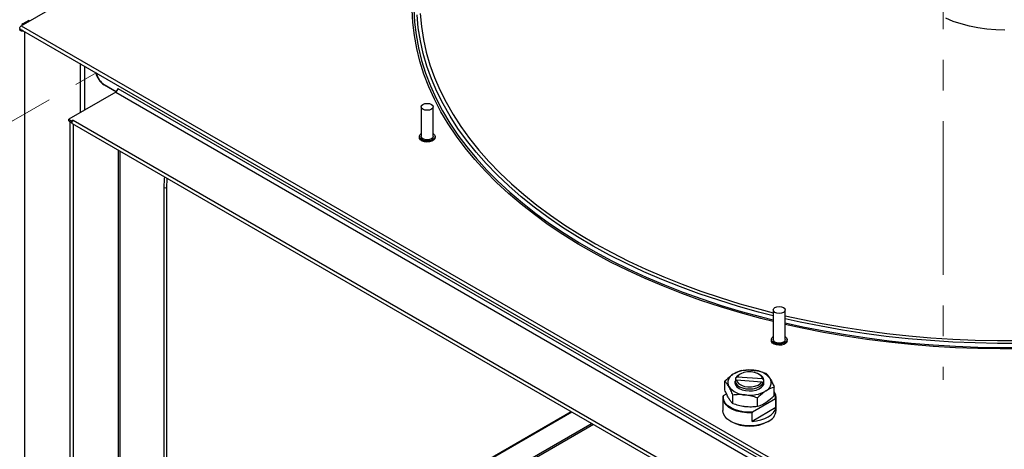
# Model space of a CAD drawing. Header units: millimetres. Extents: x 0 to 420, y 0 to 297.
# Tile 45 of 78: x 120 to 161, y 155 to 172. Entities that reach past the tile are written whole.
import ezdxf

# ---------------------------------------------------------------- set-up
doc = ezdxf.new("R2010")
doc.units = ezdxf.units.MM
doc.linetypes.add('PHANTOM', pattern=[12.7, 6.35, -1.27, 1.27, -1.27, 1.27, -1.27])

msp = doc.modelspace()

# ---------------------------------------------------------------- linework, layer by layer
at = {"color": 7, "linetype": 'PHANTOM', "lineweight": 18}
for p, q in [((158.456, 206.337), (158.456, 157.534)), ((115.998, 165.946), (123.437, 170.241))]:
    msp.add_line(p, q, dxfattribs=at)
at = {"color": 7, "linetype": 'Continuous', "lineweight": 25}
for p, q in [((120.345, 172.183), (122.728, 173.559)), ((120.345, 172.183), (159.667, 149.483)), ((120.653, 172.402), (120.411, 172.262)), ((120.688, 172.381), (120.653, 172.402)), ((120.305, 172.048), (159.627, 149.348)), ((124.271, 169.447), (123.771, 169.736)), ((123.789, 169.737), (124.279, 169.455)), ((124.249, 169.431), (122.311, 168.313)), ((124.34, 169.59), (124.34, 169.59)), ((124.34, 169.59), (124.34, 169.584)), ((136.878, 168.83), (136.878, 167.605)), ((137.378, 167.605), (137.378, 168.83)), ((122.311, 168.313), (122.438, 168.239)), ((122.311, 168.247), (122.311, 168.313)), ((122.311, 168.247), (122.438, 168.174)), ((122.354, 168.222), (122.354, 138.834)), ((122.495, 168.272), (122.438, 168.239)), ((122.438, 168.239), (122.438, 168.174)), ((122.455, 168.137), (158.369, 147.404)), ((122.495, 168.272), (158.409, 147.539)), ((122.495, 168.272), (122.495, 168.272)), ((122.495, 168.272), (122.495, 168.272)), ((136.803, 167.605), (136.803, 167.556)), ((137.453, 167.556), (137.453, 167.605)), ((124.434, 135.452), (124.434, 166.994)), ((126.239, 165.489), (126.239, 150.588)), ((126.352, 165.489), (126.352, 150.588)), ((151.431, 160.429), (151.431, 159.204)), ((151.931, 159.204), (151.931, 160.429)), ((151.356, 159.204), (151.356, 159.155)), ((152.006, 159.155), (152.006, 159.204)), ((149.852, 157.49), (149.912, 157.535)), ((149.876, 157.524), (149.868, 157.508)), ((149.936, 157.649), (149.876, 157.604)), ((149.876, 157.604), (149.876, 157.522)), ((149.912, 157.535), (150.964, 157.462)), ((150.988, 157.576), (149.936, 157.649)), ((150.069, 157.775), (150.027, 157.751)), ((150.874, 157.751), (150.831, 157.775)), ((151.049, 157.523), (150.988, 157.576)), ((151.049, 157.441), (151.049, 157.523)), ((149.432, 157.12), (149.432, 157.479)), ((149.852, 157.407), (149.852, 157.49)), ((150.964, 157.462), (151.025, 157.409)), ((151.025, 157.409), (151.025, 157.326)), ((151.469, 156.88), (151.469, 157.239)), ((149.35, 156.804), (149.35, 156.265)), ((149.355, 156.866), (149.378, 156.896)), ((149.378, 156.896), (149.499, 156.965)), ((149.761, 156.551), (149.761, 156.91)), ((151.522, 156.746), (150.58, 156.202)), ((150.78, 156.431), (150.78, 156.79)), ((151.545, 156.742), (151.522, 156.746)), ((151.545, 156.391), (151.545, 156.742)), ((151.55, 156.265), (151.55, 156.804)), ((151.545, 156.391), (150.558, 155.821)), ((129.815, 148.542), (143.106, 156.215)), ((150.58, 156.202), (150.558, 156.172)), ((150.558, 155.821), (150.558, 156.172)), ((149.672, 155.816), (149.686, 155.808)), ((151.214, 155.808), (151.228, 155.816))]:
    msp.add_line(p, q, dxfattribs=at)
at = {"color": 8, "linetype": 'Continuous', "lineweight": 25}
for p, q in [((120.446, 172.242), (120.411, 172.262)), ((120.341, 172.028), (120.28, 172.029)), ((120.374, 172.008), (120.374, 172.009)), ((120.494, 137.607), (120.494, 171.939)), ((122.788, 168.588), (122.788, 170.615)), ((122.972, 168.694), (122.972, 170.509)), ((123.782, 169.742), (123.771, 169.736)), ((124.249, 169.431), (159.546, 149.054)), ((124.34, 169.59), (159.546, 149.267)), ((122.491, 168.116), (122.491, 138.801)), ((124.372, 135.487), (124.372, 167.03)), ((129.831, 148.579), (143.083, 156.229)), ((143.942, 155.733), (126.531, 145.681)), ((126.537, 145.619), (143.999, 155.7))]:
    msp.add_line(p, q, dxfattribs=at)
at = {"color": 8, "linetype": 'Continuous', "lineweight": 25, "flags": 128}
for points in [[(151.431, 159.947), (150.913, 160.079), (150.074, 160.31), (149.251, 160.558), (148.445, 160.825), (147.658, 161.109), (146.889, 161.41), (146.141, 161.728), (145.414, 162.062), (144.709, 162.411), (144.028, 162.776), (143.371, 163.155), (142.74, 163.548), (142.134, 163.955), (141.556, 164.374), (141.006, 164.806), (140.484, 165.25), (139.992, 165.705), (139.531, 166.17), (139.099, 166.645), (138.7, 167.129), (138.332, 167.622), (137.997, 168.122), (137.695, 168.629), (137.427, 169.142), (137.192, 169.661), (136.991, 170.184), (136.825, 170.712), (136.694, 171.243), (136.597, 171.776), (136.536, 172.311), (136.509, 172.847)], [(136.58, 172.872), (136.606, 172.337), (136.668, 171.804), (136.764, 171.272), (136.895, 170.742), (137.061, 170.216), (137.261, 169.694), (137.495, 169.177), (137.762, 168.665), (138.064, 168.16), (138.398, 167.661), (138.764, 167.17), (139.163, 166.687), (139.593, 166.214), (140.053, 165.75), (140.544, 165.296), (141.064, 164.854), (141.612, 164.423), (142.189, 164.005), (142.792, 163.599), (143.422, 163.207), (144.077, 162.829), (144.756, 162.465), (145.459, 162.117), (146.184, 161.784), (146.93, 161.467), (147.696, 161.167), (148.482, 160.884), (149.285, 160.618), (150.106, 160.37), (150.942, 160.14), (151.431, 160.016)], [(151.431, 160.186), (150.828, 160.341), (149.994, 160.575), (149.176, 160.827), (148.375, 161.097), (147.592, 161.384), (146.829, 161.689), (146.087, 162.009), (145.366, 162.346), (144.669, 162.699), (143.994, 163.066), (143.345, 163.448), (142.721, 163.845), (142.124, 164.254), (141.554, 164.676), (141.013, 165.111), (140.5, 165.557), (140.018, 166.014), (139.566, 166.482), (139.145, 166.959), (138.755, 167.444), (138.398, 167.939), (138.074, 168.44), (137.784, 168.948), (137.527, 169.463), (137.304, 169.982), (137.115, 170.507), (136.962, 171.034), (136.843, 171.565), (136.759, 172.098), (136.71, 172.633)], [(136.838, 172.683), (136.886, 172.151), (136.969, 171.621), (137.088, 171.093), (137.241, 170.568), (137.428, 170.046), (137.65, 169.529), (137.905, 169.018), (138.195, 168.512), (138.517, 168.013), (138.872, 167.521), (139.259, 167.038), (139.678, 166.564), (140.128, 166.099), (140.608, 165.644), (141.118, 165.2), (141.656, 164.768), (142.223, 164.348), (142.817, 163.94), (143.438, 163.546), (144.084, 163.166), (144.754, 162.801), (145.449, 162.45), (146.165, 162.115), (146.904, 161.796), (147.663, 161.493), (148.441, 161.207), (149.238, 160.939), (150.052, 160.688), (150.881, 160.455), (151.431, 160.314)], [(126.368, 165.878), (126.365, 165.847), (126.352, 165.489)], [(151.931, 160.192), (152.584, 160.046), (153.454, 159.869), (154.335, 159.712), (155.226, 159.574), (156.126, 159.456), (157.032, 159.357), (157.945, 159.279), (158.862, 159.221), (159.782, 159.183), (160.704, 159.165), (161.626, 159.168)], [(161.629, 159.047), (160.702, 159.044), (159.775, 159.062), (158.85, 159.1), (157.929, 159.159), (157.011, 159.237), (156.1, 159.336), (155.196, 159.455), (154.3, 159.594), (153.414, 159.752), (152.539, 159.929), (151.931, 160.066)], [(151.931, 159.896), (152.656, 159.736), (153.532, 159.562), (154.419, 159.407), (155.315, 159.272), (156.219, 159.157), (157.13, 159.061), (158.047, 158.985), (158.968, 158.93), (159.892, 158.894), (160.818, 158.879), (161.744, 158.884)], [(161.746, 158.82), (160.818, 158.814), (159.889, 158.83), (158.962, 158.865), (158.038, 158.921), (157.119, 158.997), (156.205, 159.093), (155.298, 159.208), (154.399, 159.344), (153.51, 159.499), (152.632, 159.673), (151.931, 159.828)]]:
    msp.add_lwpolyline(points, dxfattribs=at)
at = {"color": 7, "linetype": 'Continuous', "lineweight": 25, "flags": 128}
for points in [[(120.305, 172.048), (120.305, 172.048), (120.293, 172.063), (120.289, 172.085), (120.293, 172.113), (120.305, 172.141), (120.324, 172.166), (120.345, 172.183)], [(161.003, 171.995), (160.629, 172.008), (160.258, 172.041), (159.894, 172.093), (159.541, 172.166), (159.2, 172.257), (158.876, 172.365), (158.572, 172.491)], [(120.457, 171.961), (120.429, 171.955), (120.391, 171.954), (120.355, 171.96), (120.324, 171.972), (120.299, 171.988), (120.285, 172.008), (120.28, 172.029)], [(136.952, 168.932), (137.033, 168.963), (137.128, 168.974), (137.224, 168.963), (137.305, 168.932), (137.359, 168.885), (137.378, 168.83), (137.359, 168.775), (137.305, 168.728), (137.224, 168.697), (137.128, 168.686), (137.033, 168.697), (136.952, 168.728), (136.897, 168.775), (136.878, 168.83), (136.897, 168.885), (136.952, 168.932)], [(122.455, 168.137), (122.455, 168.137), (122.442, 168.151), (122.438, 168.174), (122.442, 168.201), (122.455, 168.23), (122.473, 168.254), (122.495, 168.272)], [(137.378, 167.725), (137.431, 167.673), (137.453, 167.613), (137.44, 167.552), (137.393, 167.496), (137.317, 167.453), (137.221, 167.425), (137.115, 167.418), (137.01, 167.43), (136.918, 167.462), (136.849, 167.509), (136.81, 167.567), (136.806, 167.628), (136.836, 167.688), (136.878, 167.725)], [(137.453, 167.556), (137.44, 167.503), (137.393, 167.447), (137.317, 167.404), (137.221, 167.376), (137.115, 167.369), (137.01, 167.381), (136.918, 167.413), (136.849, 167.46), (136.81, 167.518), (136.803, 167.556)], [(137.378, 167.605), (137.359, 167.55), (137.305, 167.503), (137.224, 167.472), (137.128, 167.461), (137.033, 167.472), (136.952, 167.503), (136.897, 167.55), (136.878, 167.605), (136.878, 167.605)], [(126.26, 165.94), (126.252, 165.853), (126.239, 165.489)], [(151.504, 160.531), (151.585, 160.563), (151.681, 160.574), (151.776, 160.563), (151.857, 160.531), (151.912, 160.484), (151.931, 160.429), (151.912, 160.374), (151.857, 160.327), (151.776, 160.296), (151.681, 160.285), (151.585, 160.296), (151.504, 160.327), (151.45, 160.374), (151.431, 160.429), (151.45, 160.484), (151.504, 160.531)], [(152.006, 159.155), (151.992, 159.102), (151.945, 159.046), (151.869, 159.003), (151.773, 158.976), (151.667, 158.968), (151.562, 158.981), (151.471, 159.012), (151.401, 159.059), (151.362, 159.117), (151.356, 159.155)], [(151.931, 159.324), (151.983, 159.273), (152.005, 159.212), (151.992, 159.151), (151.945, 159.095), (151.869, 159.052), (151.773, 159.025), (151.667, 159.017), (151.562, 159.03), (151.471, 159.061), (151.401, 159.108), (151.362, 159.166), (151.358, 159.228), (151.389, 159.287), (151.431, 159.324)], [(151.931, 159.204), (151.912, 159.149), (151.857, 159.102), (151.776, 159.071), (151.681, 159.06), (151.585, 159.071), (151.504, 159.102), (151.45, 159.149), (151.431, 159.204), (151.431, 159.204)], [(150.027, 157.751), (149.937, 157.685), (149.876, 157.604)], [(149.912, 157.535), (149.943, 157.451), (150.012, 157.374), (150.114, 157.312), (150.242, 157.268), (150.386, 157.247), (150.535, 157.248), (150.677, 157.273), (150.802, 157.32), (150.9, 157.384), (150.964, 157.462)], [(150.988, 157.576), (150.958, 157.66), (150.889, 157.736), (150.786, 157.799), (150.658, 157.842), (150.514, 157.864), (150.366, 157.863), (150.223, 157.838), (150.098, 157.791), (150, 157.727), (149.936, 157.649)], [(149.852, 157.451), (149.85, 157.414), (149.874, 157.329), (149.933, 157.249), (150.025, 157.18), (150.144, 157.127), (150.282, 157.092), (150.43, 157.078), (150.58, 157.086), (150.721, 157.116), (150.846, 157.164), (150.946, 157.229), (151.014, 157.306), (151.047, 157.391), (151.049, 157.451)], [(149.852, 157.49), (149.879, 157.403), (149.942, 157.323), (150.039, 157.255), (150.162, 157.203), (150.304, 157.171), (150.455, 157.161), (150.606, 157.173), (150.747, 157.206), (150.869, 157.259), (150.963, 157.328), (151.025, 157.409)], [(150.558, 156.172), (150.342, 156.172), (150.131, 156.197), (149.932, 156.244), (149.752, 156.313), (149.6, 156.401), (149.48, 156.505), (149.398, 156.62), (149.356, 156.742), (149.355, 156.866)], [(150.58, 156.202), (150.385, 156.198), (150.192, 156.215), (150.007, 156.252), (149.837, 156.307), (149.687, 156.38), (149.561, 156.466), (149.465, 156.565), (149.402, 156.671), (149.372, 156.783), (149.378, 156.896)], [(150.558, 155.821), (150.743, 155.841), (150.92, 155.879), (151.084, 155.934), (151.228, 156.004), (151.35, 156.088), (151.445, 156.182), (151.51, 156.284), (151.545, 156.391)], [(151.228, 155.816), (151.077, 155.743), (150.905, 155.687), (150.719, 155.65), (150.524, 155.632), (150.327, 155.634), (150.134, 155.657), (149.951, 155.7), (149.784, 155.76), (149.638, 155.837), (149.519, 155.927), (149.429, 156.029), (149.373, 156.138), (149.35, 156.251), (149.35, 156.265)]]:
    msp.add_lwpolyline(points, dxfattribs=at)
at = {"color": 7, "linetype": 'Continuous', "lineweight": 25}
for centre, radius, start, end in [((120.496, 172.131), 0.156, 122.9838, 159.4215), ((120.394, 172.043), 0.0405, 227.0825, 252.9229), ((124.199, 170.394), 0.785, 190.897, 237.0134), ((124.217, 170.397), 0.786, 191.9351, 236.9839), ((124.141, 169.599), 0.2, 302.6055, 357.3945), ((122.419, 168.256), 0.0724, 208.4222, 271.5832), ((126.296, 165.599), 0.123, 242.6097, 297.3903), ((150.442, 156.613), 1.334, 81.9063, 119.9328), ((150.599, 157.041), 0.893, 37.8491, 88.0063), ((149.931, 157.428), 0.374, 114.4264, 206.6787), ((150.74, 157.468), 0.313, 10.1929, 64.7708), ((150.969, 157.421), 0.374, 294.4264, 26.6787), ((150.302, 157.808), 0.893, 217.8491, 268.0063), ((150.458, 158.236), 1.334, 261.9063, 299.9328), ((151.143, 156.801), 0.407, 351.6668, 36.7362), ((151.143, 156.82), 0.387, 348.9287, 32.644), ((151.003, 156.318), 0.55, 294.1844, 354.4954), ((150.45, 157.268), 1.647, 242.3745, 297.6201)]:
    msp.add_arc(centre, radius, start, end, dxfattribs=at)
for points, knots in [([(120.294, 172.062), (120.29, 172.056), (120.283, 172.044), (120.281, 172.034), (120.28, 172.029)], [0, 0, 0, 0, 0.503207, 1, 1, 1, 1]), ([(150.121, 157.928), (150.204, 157.936), (150.37, 157.954), (150.543, 157.94), (150.63, 157.934)], [0, 0, 0, 0, 0.495458, 1, 1, 1, 1]), ([(150.63, 157.934), (150.642, 157.932), (150.733, 157.921), (150.906, 157.886), (151.061, 157.834), (151.139, 157.808)], [0, 0, 0, 0, 0.07009, 0.530784, 1, 1, 1, 1]), ([(149.776, 157.769), (149.745, 157.747), (149.628, 157.668), (149.515, 157.559), (149.432, 157.479)], [0, 0, 0, 0, 0.268634, 1, 1, 1, 1]), ([(150.121, 157.928), (150.092, 157.919), (149.98, 157.884), (149.863, 157.818), (149.776, 157.769)], [0, 0, 0, 0, 0.257551, 1, 1, 1, 1]), ([(151.139, 157.808), (151.166, 157.78), (151.22, 157.724), (151.276, 157.634), (151.304, 157.589)], [0, 0, 0, 0, 0.495458, 1, 1, 1, 1]), ([(151.304, 157.589), (151.308, 157.582), (151.337, 157.531), (151.393, 157.42), (151.443, 157.3), (151.469, 157.239)], [0, 0, 0, 0, 0.07009, 0.530784, 1, 1, 1, 1]), ([(149.597, 157.26), (149.593, 157.266), (149.563, 157.317), (149.507, 157.399), (149.457, 157.452), (149.432, 157.479)], [0, 0, 0, 0, 0.07009, 0.5307844, 1, 1, 1, 1]), ([(149.597, 156.77), (149.593, 156.777), (149.563, 156.828), (149.507, 156.939), (149.457, 157.059), (149.432, 157.12)], [0, 0, 0, 0, 0.07009, 0.530784, 1, 1, 1, 1]), ([(149.761, 156.91), (149.735, 156.974), (149.681, 157.104), (149.625, 157.208), (149.597, 157.26)], [0, 0, 0, 0, 0.495458, 1, 1, 1, 1]), ([(151.469, 157.239), (151.44, 157.23), (151.327, 157.195), (151.211, 157.129), (151.124, 157.08)], [0, 0, 0, 0, 0.257551, 1, 1, 1, 1]), ([(149.761, 156.551), (149.735, 156.579), (149.681, 156.635), (149.625, 156.725), (149.597, 156.77)], [0, 0, 0, 0, 0.495458, 1, 1, 1, 1]), ([(150.27, 156.915), (150.258, 156.917), (150.167, 156.927), (149.995, 156.933), (149.84, 156.917), (149.761, 156.91)], [0, 0, 0, 0, 0.07009, 0.530784, 1, 1, 1, 1]), ([(150.78, 156.79), (150.697, 156.818), (150.53, 156.875), (150.358, 156.902), (150.27, 156.915)], [0, 0, 0, 0, 0.495458, 1, 1, 1, 1]), ([(151.124, 157.08), (151.093, 157.059), (150.976, 156.979), (150.863, 156.87), (150.78, 156.79)], [0, 0, 0, 0, 0.268634, 1, 1, 1, 1]), ([(151.469, 156.88), (151.44, 156.852), (151.327, 156.74), (151.211, 156.654), (151.124, 156.59)], [0, 0, 0, 0, 0.257551, 1, 1, 1, 1]), ([(150.27, 156.425), (150.258, 156.427), (150.167, 156.438), (149.995, 156.473), (149.84, 156.525), (149.761, 156.551)], [0, 0, 0, 0, 0.07009, 0.530784, 1, 1, 1, 1]), ([(150.78, 156.431), (150.697, 156.423), (150.53, 156.405), (150.358, 156.419), (150.27, 156.425)], [0, 0, 0, 0, 0.495458, 1, 1, 1, 1]), ([(151.124, 156.59), (151.093, 156.571), (150.976, 156.498), (150.863, 156.46), (150.78, 156.431)], [0, 0, 0, 0, 0.268634, 1, 1, 1, 1])]:
    msp.add_open_spline(points, degree=3, knots=knots, dxfattribs=at)

doc.saveas('drawing.dxf')
